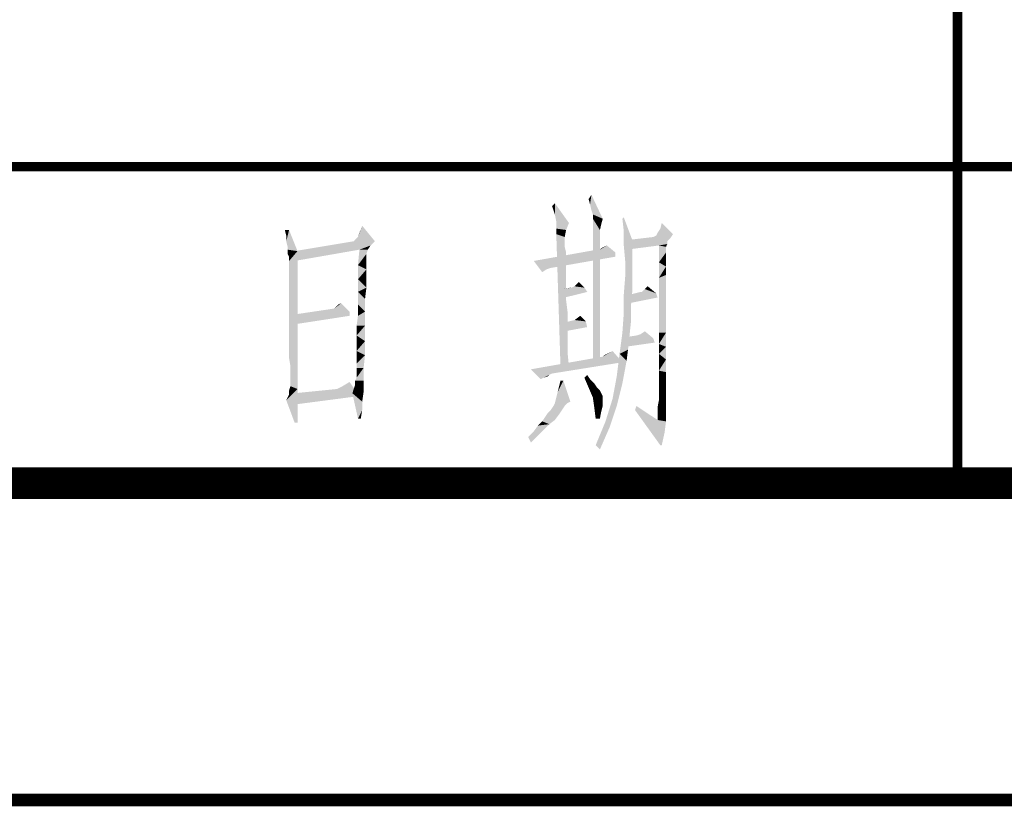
# Model space of a CAD drawing. Header units: millimetres. Extents: x 0 to 840, y 0 to 594.
# Tile 15 of 24: x 530 to 561, y 0 to 25. Entities that reach past the tile are written whole.
import ezdxf

# ---------------------------------------------------------------- set-up
doc = ezdxf.new("R2010")
doc.units = ezdxf.units.MM
doc.header["$LTSCALE"] = 46.2
doc.layers.get('0').update_dxf_attribs({"linetype": 'CONTINUOUS'})
doc.layers.add('C172主面板_DXF_FORMAT', color=7, linetype='CONTINUOUS')

msp = doc.modelspace()

# ---------------------------------------------------------------- linework, layer by layer
at = {"color": 1, "linetype": 'CONTINUOUS'}
for points in [[(548.387, 18.8), (548.342, 18.978), (548.431, 19.111)], [(548.431, 18.622), (548.387, 18.8), (548.431, 19.111)], [(548.476, 18.489), (548.431, 18.622), (548.431, 19.111)], [(548.476, 18.489), (548.431, 19.111), (548.787, 18.356)], [(547.276, 18.489), (547.187, 18.756), (547.276, 18.844)], [(547.32, 18.267), (547.276, 18.489), (547.276, 18.844)], [(547.32, 18.267), (547.276, 18.844), (547.72, 18.222)], [(548.787, 18.356), (548.476, 18.356), (548.476, 18.489)], [(549.453, 17.956), (549.409, 18.356), (549.453, 18.4)], [(549.453, 17.956), (549.453, 18.4), (549.72, 17.689)], [(541.053, 17.778), (541.098, 17.911), (541.187, 18.133)], [(541.053, 17.778), (541.187, 18.133), (541.587, 17.644)], [(547.72, 18.222), (547.32, 18.044), (547.32, 18.267)], [(547.32, 18.044), (547.72, 18.222), (547.631, 18)], [(548.476, 18.356), (548.787, 18.356), (548.742, 18.178)], [(548.476, 18.356), (548.742, 18.178), (548.698, 18)], [(548.698, 18), (548.476, 13.867), (548.476, 18.356)], [(550.609, 18.044), (550.653, 18.222), (551.009, 17.867)], [(538.876, 18), (538.787, 17.822), (538.742, 18)], [(538.787, 17.644), (538.787, 17.822), (538.876, 18)], [(538.831, 17.467), (538.787, 17.644), (538.876, 18)], [(538.831, 17.378), (538.831, 17.467), (538.876, 18)], [(538.831, 17.378), (538.876, 18), (539.142, 17.333)], [(541.587, 17.644), (540.964, 17.689), (541.053, 17.778)], [(547.631, 18), (547.32, 17.867), (547.32, 18.044)], [(547.32, 17.867), (547.631, 18), (547.587, 17.778)], [(547.587, 17.778), (547.453, 13.689), (547.32, 17.867)], [(547.587, 17.778), (547.587, 17.733), (547.453, 13.689)], [(548.698, 18), (548.698, 17.956), (548.476, 13.867)], [(548.698, 17.956), (548.698, 17.911), (548.476, 13.867)], [(548.698, 17.911), (548.698, 17.822), (548.476, 13.867)], [(548.698, 17.822), (548.698, 17.689), (548.476, 13.867)], [(549.72, 17.689), (549.453, 17.511), (549.453, 17.956)], [(550.92, 17.733), (549.631, 17.689), (550.387, 17.778)], [(550.387, 17.778), (550.476, 17.822), (551.009, 17.867)], [(550.387, 17.778), (551.009, 17.867), (550.92, 17.733)], [(551.009, 17.867), (550.476, 17.822), (550.52, 17.911)], [(551.009, 17.867), (550.52, 17.911), (550.609, 18.044)], [(541.587, 17.644), (541.453, 17.511), (539.053, 17.333)], [(541.587, 17.644), (539.053, 17.333), (540.92, 17.644)], [(541.453, 17.511), (541.098, 17.378), (539.053, 17.333)], [(541.587, 17.644), (540.92, 17.644), (540.964, 17.689)], [(541.098, 17.378), (541.453, 17.511), (541.364, 17.378)], [(547.587, 17.733), (547.587, 17.689), (547.453, 13.689)], [(547.587, 17.689), (547.587, 17.6), (547.453, 13.689)], [(547.587, 17.6), (547.587, 17.467), (547.453, 13.689)], [(547.587, 17.467), (547.631, 17.289), (547.453, 13.689)], [(548.698, 17.689), (548.698, 17.556), (548.476, 13.867)], [(548.698, 17.556), (548.698, 17.333), (548.476, 13.867)], [(548.698, 17.378), (548.831, 17.467), (548.92, 17.511)], [(548.698, 17.378), (548.92, 17.511), (549.187, 17.289)], [(548.698, 17.378), (548.742, 17.422), (548.831, 17.467)], [(549.453, 17.511), (549.72, 17.689), (549.72, 17.111)], [(549.72, 17.111), (549.498, 17.022), (549.453, 17.511)], [(550.831, 17.644), (549.542, 17.378), (549.631, 17.689)], [(550.831, 17.644), (550.831, 17.556), (549.542, 17.378)], [(550.831, 17.556), (550.564, 17.511), (549.542, 17.378)], [(549.631, 17.689), (550.92, 17.733), (550.831, 17.644)], [(550.564, 17.511), (550.831, 17.556), (550.787, 17.467)], [(550.787, 17.467), (550.564, 16.978), (550.564, 17.511)], [(550.787, 17.467), (550.787, 17.422), (550.564, 16.978)], [(539.142, 17.333), (538.831, 17.244), (538.831, 17.378)], [(538.876, 17.156), (538.831, 17.244), (539.142, 17.333)], [(538.876, 17.111), (538.876, 17.156), (539.142, 17.333)], [(538.876, 17.067), (538.876, 17.111), (539.142, 17.333)], [(538.876, 17.022), (538.876, 17.067), (539.142, 17.333)], [(538.876, 16.933), (538.876, 17.022), (539.142, 17.333)], [(538.876, 16.756), (538.876, 16.933), (539.142, 17.333)], [(538.876, 16.578), (538.876, 16.756), (539.142, 17.333)], [(538.876, 16.267), (538.876, 16.578), (539.142, 17.333)], [(538.876, 15.956), (538.876, 16.267), (539.142, 17.333)], [(538.876, 15.556), (538.876, 15.956), (539.142, 17.333)], [(538.876, 15.111), (538.876, 15.556), (539.142, 17.333)], [(538.876, 14.667), (538.876, 15.111), (539.142, 17.333)], [(538.876, 14.311), (538.876, 14.667), (539.142, 17.333)], [(538.876, 13.956), (538.876, 14.311), (539.142, 17.333)], [(538.92, 13.689), (538.876, 13.956), (539.142, 17.333)], [(538.92, 13.467), (538.92, 13.689), (539.142, 17.333)], [(538.92, 13.289), (538.92, 13.467), (539.142, 17.333)], [(538.92, 13.2), (538.92, 13.289), (539.142, 17.333)], [(538.92, 13.156), (538.92, 13.2), (539.142, 17.333)], [(538.92, 13.067), (538.92, 13.156), (539.142, 17.333)], [(538.92, 13.067), (539.142, 17.333), (539.142, 12.978)], [(539.053, 17.333), (541.098, 17.378), (539.053, 17.022)], [(541.364, 17.378), (541.32, 17.244), (541.053, 16.889)], [(541.364, 17.378), (541.053, 16.889), (541.098, 17.378)], [(541.32, 17.244), (541.32, 17.156), (541.053, 16.889)], [(541.32, 17.156), (541.32, 17.067), (541.053, 16.889)], [(548.698, 17.378), (549.187, 17.289), (546.609, 17.022)], [(548.698, 17.378), (546.609, 17.022), (548.609, 17.378)], [(549.187, 17.289), (549.187, 17.156), (546.609, 17.022)], [(546.609, 17.022), (549.187, 17.156), (547.142, 16.8)], [(547.631, 17.289), (547.631, 17.111), (547.453, 13.689)], [(548.698, 17.333), (548.698, 17.156), (548.476, 13.867)], [(548.698, 17.156), (548.698, 16.889), (548.476, 13.867)], [(550.787, 17.422), (550.787, 17.289), (550.564, 16.978)], [(550.787, 17.289), (550.787, 17.111), (550.564, 16.978)], [(541.32, 17.067), (541.32, 16.933), (541.053, 16.889)], [(541.053, 16.889), (541.32, 16.933), (541.32, 16.756)], [(541.32, 16.756), (541.053, 16.444), (541.053, 16.889)], [(546.609, 17.022), (547.142, 16.8), (547.009, 16.756)], [(547.009, 16.756), (546.876, 16.667), (546.609, 17.022)], [(547.631, 17.111), (547.631, 16.889), (547.453, 13.689)], [(547.631, 16.889), (547.631, 16.667), (547.453, 13.689)], [(548.698, 16.889), (548.698, 16.622), (548.476, 13.867)], [(549.498, 17.022), (549.72, 17.111), (549.72, 16.578)], [(549.72, 16.578), (549.498, 16.533), (549.498, 17.022)], [(550.564, 16.978), (550.787, 17.111), (550.787, 16.844)], [(550.787, 16.844), (550.564, 16.489), (550.564, 16.978)], [(550.787, 16.844), (550.787, 16.578), (550.564, 16.489)], [(541.32, 16.756), (541.32, 16.489), (541.053, 16.444)], [(547.631, 16.667), (547.631, 16.4), (547.453, 13.689)], [(548.698, 16.622), (548.698, 16.311), (548.476, 13.867)], [(549.72, 16.044), (549.453, 15.956), (549.498, 16.533)], [(549.498, 16.533), (549.72, 16.578), (549.72, 16.044)], [(550.564, 16.489), (550.787, 16.578), (550.787, 16.178)], [(541.053, 16.444), (541.32, 16.489), (541.32, 16.178)], [(541.32, 16.178), (541.053, 16.044), (541.053, 16.444)], [(547.631, 16.4), (547.631, 16.089), (547.453, 13.689)], [(548.209, 16.178), (547.809, 16.178), (547.898, 16.222)], [(548.209, 16.178), (547.898, 16.222), (547.942, 16.267)], [(547.942, 16.267), (548.031, 16.356), (548.209, 16.178)], [(548.698, 16.311), (548.698, 16), (548.476, 13.867)], [(550.12, 16.133), (550.209, 16.222), (550.476, 16)], [(550.787, 16.178), (550.564, 16), (550.564, 16.489)], [(541.053, 16.044), (541.32, 16.178), (541.276, 15.822)], [(541.276, 15.822), (541.053, 15.644), (541.053, 16.044)], [(547.631, 16.089), (547.631, 15.778), (547.453, 13.689)], [(547.809, 16.178), (548.209, 16.178), (547.542, 16.133)], [(547.809, 16.178), (547.542, 16.133), (547.764, 16.178)], [(547.542, 16.133), (548.209, 16.178), (548.298, 16.044)], [(548.298, 16.044), (547.587, 15.867), (547.542, 16.133)], [(548.698, 16), (548.698, 15.644), (548.476, 13.867)], [(549.453, 15.956), (549.72, 16.044), (549.676, 15.556)], [(549.676, 15.556), (549.453, 15.378), (549.453, 15.956)], [(550.031, 16.044), (550.476, 16), (549.631, 15.956)], [(550.031, 16.044), (549.631, 15.956), (549.987, 16.044)], [(549.631, 15.956), (550.476, 16), (550.52, 15.867)], [(550.52, 15.867), (549.631, 15.689), (549.631, 15.956)], [(550.476, 16), (550.031, 16.044), (550.076, 16.089)], [(550.476, 16), (550.076, 16.089), (550.12, 16.133)], [(550.564, 16), (550.787, 16.178), (550.787, 15.733)], [(550.787, 15.733), (550.564, 15.556), (550.564, 16)], [(540.298, 15.511), (540.342, 15.556), (540.52, 15.689)], [(540.298, 15.511), (540.52, 15.689), (540.787, 15.422)], [(540.342, 15.556), (540.431, 15.644), (540.52, 15.689)], [(541.053, 15.644), (541.276, 15.822), (541.276, 15.422)], [(541.276, 15.422), (541.053, 15.289), (541.053, 15.644)], [(547.631, 15.778), (547.676, 15.422), (547.453, 13.689)], [(548.698, 15.644), (548.698, 15.244), (548.476, 13.867)], [(550.564, 15.556), (550.787, 15.733), (550.787, 15.244)], [(540.298, 15.511), (540.787, 15.422), (539.053, 15.333)], [(540.298, 15.511), (539.053, 15.333), (540.253, 15.511)], [(539.053, 15.333), (540.787, 15.422), (540.787, 15.289)], [(540.787, 15.289), (539.053, 15.022), (539.053, 15.333)], [(541.009, 14.978), (541.053, 15.289), (541.276, 15.422)], [(541.009, 14.978), (541.276, 15.422), (541.276, 14.978)], [(547.676, 15.422), (547.676, 15.022), (547.453, 13.689)], [(547.898, 15.156), (548.076, 15.289), (548.253, 15.111)], [(549.676, 15.067), (549.409, 14.756), (549.453, 15.378)], [(549.453, 15.378), (549.676, 15.556), (549.676, 15.067)], [(550.787, 15.244), (550.564, 15.156), (550.564, 15.556)], [(541.276, 14.978), (541.009, 14.667), (541.009, 14.978)], [(541.009, 14.667), (541.276, 14.978), (541.276, 14.489)], [(547.676, 15.022), (547.676, 14.578), (547.453, 13.689)], [(548.253, 15.111), (547.587, 15.067), (547.72, 15.111)], [(547.587, 15.067), (548.253, 15.111), (548.298, 14.933)], [(548.298, 14.933), (547.587, 14.8), (547.587, 15.067)], [(548.253, 15.111), (547.72, 15.111), (547.898, 15.156)], [(548.698, 15.244), (548.698, 14.8), (548.476, 13.867)], [(549.409, 14.756), (549.676, 15.067), (549.631, 14.622)], [(550.564, 14.756), (550.564, 15.156), (550.787, 15.244)], [(550.564, 14.756), (550.787, 15.244), (550.787, 14.756)], [(541.276, 14.489), (541.009, 14.4), (541.009, 14.667)], [(548.698, 14.8), (548.698, 14.356), (548.476, 13.867)], [(549.631, 14.622), (549.32, 14.089), (549.409, 14.756)], [(550.387, 14.578), (549.542, 14.622), (549.853, 14.667)], [(550.387, 14.578), (549.853, 14.667), (549.987, 14.711)], [(549.987, 14.711), (550.12, 14.8), (550.387, 14.578)], [(550.787, 14.756), (550.564, 14.4), (550.564, 14.756)], [(550.564, 14.4), (550.787, 14.756), (550.787, 14.311)], [(541.009, 14.178), (541.009, 14.4), (541.276, 14.489)], [(541.009, 14.178), (541.276, 14.489), (541.276, 14.044)], [(547.676, 14.578), (547.676, 14.133), (547.453, 13.689)], [(548.476, 13.867), (548.698, 14.356), (548.698, 13.867)], [(549.631, 14.622), (549.587, 14.222), (549.32, 14.089)], [(550.387, 14.578), (549.498, 14.311), (549.542, 14.622)], [(550.387, 14.578), (550.431, 14.444), (549.498, 14.311)], [(550.787, 14.311), (550.564, 14.089), (550.564, 14.4)], [(541.276, 14.044), (541.009, 13.956), (541.009, 14.178)], [(541.009, 13.778), (541.009, 13.956), (541.276, 14.044)], [(541.009, 13.644), (541.009, 13.778), (541.276, 14.044)], [(541.009, 13.644), (541.276, 14.044), (541.231, 13.644)], [(547.453, 13.689), (547.676, 14.133), (547.72, 13.689)], [(548.787, 14), (549.009, 14.133), (549.098, 14.178)], [(548.787, 14), (549.098, 14.178), (549.409, 13.822)], [(548.787, 14), (548.831, 14.044), (549.009, 14.133)], [(548.831, 14.044), (548.92, 14.089), (549.009, 14.133)], [(549.542, 13.867), (549.231, 13.378), (549.32, 14.089)], [(549.32, 14.089), (549.587, 14.222), (549.542, 13.867)], [(550.564, 14.089), (550.787, 14.311), (550.787, 13.911)], [(550.787, 13.911), (550.564, 13.822), (550.564, 14.089)], [(549.409, 13.822), (546.52, 13.6), (548.787, 14)], [(546.52, 13.6), (549.409, 13.822), (547.187, 13.467)], [(549.231, 13.378), (549.542, 13.867), (549.409, 13.156)], [(550.564, 13.556), (550.564, 13.822), (550.787, 13.911)], [(550.564, 13.556), (550.787, 13.911), (550.787, 13.511)], [(540.964, 13.244), (541.009, 13.333), (541.231, 13.644)], [(540.964, 13.244), (541.231, 13.644), (541.231, 13.244)], [(541.231, 13.644), (541.009, 13.511), (541.009, 13.644)], [(541.009, 13.422), (541.009, 13.511), (541.231, 13.644)], [(541.009, 13.333), (541.009, 13.422), (541.231, 13.644)], [(546.52, 13.6), (547.187, 13.467), (547.098, 13.422)], [(546.52, 13.6), (547.098, 13.422), (546.92, 13.333)], [(546.92, 13.333), (546.831, 13.289), (546.52, 13.6)], [(547.098, 13.422), (547.053, 13.378), (546.92, 13.333)], [(548.209, 13.333), (548.298, 13.422), (548.387, 13.289)], [(550.787, 13.511), (550.564, 13.333), (550.564, 13.556)], [(550.564, 13.333), (550.787, 13.511), (550.787, 13.2)], [(540.564, 13.067), (540.787, 13.2), (541.098, 12.756)], [(540.92, 12.978), (540.964, 13.111), (541.231, 13.244)], [(540.92, 12.978), (541.231, 13.244), (541.231, 12.889)], [(541.231, 13.244), (540.964, 13.111), (540.964, 13.244)], [(547.542, 13.244), (547.364, 12.889), (547.453, 13.244)], [(547.364, 12.889), (547.542, 13.244), (547.764, 12.578)], [(548.387, 13.289), (548.342, 13.022), (548.209, 13.333)], [(548.387, 13.289), (548.52, 13.156), (548.342, 13.022)], [(548.342, 13.022), (548.52, 13.156), (548.609, 13.022)], [(549.409, 13.156), (549.098, 12.667), (549.231, 13.378)], [(549.098, 12.667), (549.409, 13.156), (549.231, 12.444)], [(550.787, 13.2), (550.564, 13.156), (550.564, 13.333)], [(550.564, 13.022), (550.564, 13.156), (550.787, 13.2)], [(550.564, 13.022), (550.787, 13.2), (550.787, 12.933)], [(538.787, 12.622), (538.876, 12.8), (539.142, 12.978)], [(539.053, 11.911), (538.787, 12.622), (539.142, 12.978)], [(539.142, 12.978), (538.876, 12.933), (538.92, 13.067)], [(538.876, 12.8), (538.876, 12.933), (539.142, 12.978)], [(541.098, 12.756), (539.053, 12.844), (540.387, 12.978)], [(539.053, 11.911), (539.142, 12.978), (539.142, 11.911)], [(541.098, 12.756), (539.053, 12.489), (539.053, 12.844)], [(541.098, 12.756), (540.387, 12.978), (540.564, 13.067)], [(541.231, 12.889), (540.876, 12.844), (540.92, 12.978)], [(540.876, 12.844), (541.231, 12.889), (541.187, 12.578)], [(541.187, 12.578), (541.053, 12.044), (540.876, 12.844)], [(547.764, 12.578), (547.276, 12.533), (547.364, 12.889)], [(548.609, 13.022), (548.476, 12.711), (548.342, 13.022)], [(548.609, 13.022), (548.698, 12.933), (548.476, 12.711)], [(548.698, 12.933), (548.742, 12.844), (548.476, 12.711)], [(548.742, 12.844), (548.787, 12.756), (548.476, 12.711)], [(550.787, 12.933), (550.564, 12.889), (550.564, 13.022)], [(550.564, 12.8), (550.564, 12.889), (550.787, 12.933)], [(550.564, 12.756), (550.564, 12.8), (550.787, 12.933)], [(550.564, 12.756), (550.787, 12.933), (550.787, 12.711)], [(541.187, 12.578), (541.187, 12.311), (541.053, 12.044)], [(547.676, 12.533), (547.231, 12.444), (547.276, 12.533)], [(547.231, 12.444), (547.676, 12.533), (547.587, 12.444)], [(547.276, 12.533), (547.764, 12.578), (547.676, 12.533)], [(548.476, 12.711), (548.787, 12.756), (548.787, 12.711)], [(548.787, 12.711), (548.52, 12.4), (548.476, 12.711)], [(548.787, 12.711), (548.787, 12.667), (548.52, 12.4)], [(548.787, 12.667), (548.787, 12.578), (548.52, 12.4)], [(548.787, 12.578), (548.787, 12.444), (548.52, 12.4)], [(549.231, 12.444), (548.876, 11.956), (549.098, 12.667)], [(550.787, 12.533), (550.52, 12.4), (550.564, 12.622)], [(550.52, 12.4), (550.787, 12.533), (550.787, 12.222)], [(550.787, 12.711), (550.564, 12.622), (550.564, 12.756)], [(550.564, 12.622), (550.787, 12.711), (550.787, 12.533)], [(541.053, 12.044), (541.187, 12.311), (541.142, 12.044)], [(547.409, 12.178), (546.964, 12.089), (547.053, 12.222)], [(546.964, 12.089), (547.409, 12.178), (547.276, 12)], [(547.498, 12.311), (547.053, 12.222), (547.142, 12.311)], [(547.053, 12.222), (547.498, 12.311), (547.409, 12.178)], [(547.587, 12.444), (547.142, 12.311), (547.231, 12.444)], [(547.142, 12.311), (547.587, 12.444), (547.498, 12.311)], [(548.52, 12.4), (548.787, 12.444), (548.742, 12.267)], [(548.742, 12.267), (548.564, 12.044), (548.52, 12.4)], [(548.564, 12.044), (548.742, 12.267), (548.698, 12.044)], [(548.876, 11.956), (549.231, 12.444), (549.009, 11.778)], [(549.809, 12.311), (549.853, 12.444), (550.52, 12)], [(550.52, 12), (550.609, 11.2), (549.809, 12.311)], [(550.787, 12.222), (550.52, 12.178), (550.52, 12.4)], [(550.52, 12), (550.52, 12.178), (550.787, 12.222)], [(550.52, 12), (550.787, 12.222), (550.787, 11.956)], [(546.609, 11.644), (546.742, 11.822), (547.098, 11.867)], [(546.609, 11.644), (547.098, 11.867), (546.831, 11.6)], [(547.098, 11.867), (546.742, 11.822), (546.876, 11.956)], [(547.276, 12), (546.876, 11.956), (546.964, 12.089)], [(546.876, 11.956), (547.276, 12), (547.098, 11.867)], [(549.009, 11.778), (548.564, 11.2), (548.876, 11.956)], [(550.52, 12), (550.787, 11.956), (550.609, 11.2)], [(550.787, 11.956), (550.742, 11.6), (550.609, 11.2)], [(546.831, 11.6), (546.431, 11.467), (546.609, 11.644)], [(546.431, 11.467), (546.831, 11.6), (546.52, 11.289)], [(548.564, 11.2), (549.009, 11.778), (548.698, 11.067)], [(550.609, 11.2), (550.742, 11.6), (550.653, 11.2)]]:
    msp.add_solid(points, dxfattribs=at)
at = {"layer": 'C172主面板_DXF_FORMAT', "color": 1, "linetype": 'CONTINUOUS'}
for points, const_width in [([(560, 10), (560, 50)], 0.3), ([(470, 20), (590, 20)], 0.3), ([(-0.2, 0), (840, 0)], 0.4)]:
    msp.add_lwpolyline(points, dxfattribs=dict(at, const_width=const_width))
at = {"layer": 'C172主面板_DXF_FORMAT', "color": 7, "linetype": 'CONTINUOUS', "const_width": 1}
msp.add_lwpolyline([(49.5, 10), (830.5, 10)], dxfattribs=at)

doc.saveas('drawing.dxf')
